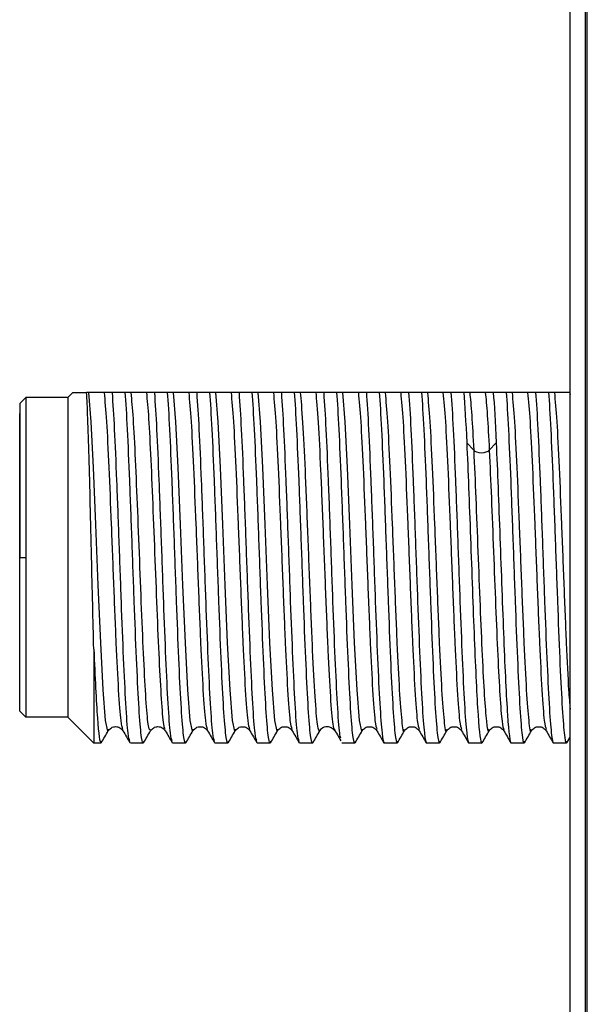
# Model space of a CAD drawing. Header units: millimetres. Extents: x 0 to 420, y 0 to 297.
# Tile 14 of 87: x 55.82 to 60.55, y 150.86 to 159.08. Entities that reach past the tile are written whole.
import ezdxf

# ---------------------------------------------------------------- set-up
doc = ezdxf.new("R2010")
doc.units = ezdxf.units.MM
doc.linetypes.add('SLD-Solido', pattern=[0])

msp = doc.modelspace()

# ---------------------------------------------------------------- linework, layer by layer
at = {"color": 7, "linetype": 'SLD-Solido', "lineweight": 25}
for p, q in [((60.5327, 126.6558), (60.5327, 177.1033)), ((60.5466, 126.2575), (60.5466, 177.0975)), ((60.4035, 126.6568), (60.4035, 176.0068)), ((55.8656, 155.926), (55.8156, 155.876)), ((56.2156, 155.926), (55.8656, 155.926)), ((56.2156, 155.926), (56.2581, 155.9685)), ((56.6956, 155.9685), (56.5882, 155.9685)), ((57.0484, 155.9685), (56.941, 155.9685)), ((57.4012, 155.9685), (57.2938, 155.9685)), ((57.754, 155.9685), (57.6466, 155.9685)), ((58.1067, 155.9685), (57.9993, 155.9685)), ((58.4595, 155.9685), (58.3521, 155.9685)), ((58.8123, 155.9685), (58.7049, 155.9685)), ((59.1651, 155.9685), (59.0577, 155.9685)), ((59.5179, 155.9685), (59.4105, 155.9685)), ((59.8706, 155.9685), (59.7632, 155.9685)), ((60.2234, 155.9685), (60.116, 155.9685)), ((60.4023, 155.9684), (60.4035, 155.9536)), ((59.5996, 155.4874), (59.5418, 155.549)), ((59.7872, 155.549), (59.7295, 155.4874)), ((55.8156, 154.5935), (55.8656, 154.5935)), ((55.8156, 153.311), (55.8656, 153.261)), ((56.2156, 153.261), (55.8656, 153.261)), ((56.2156, 153.261), (56.4331, 153.0435)), ((56.4923, 153.0435), (56.4331, 153.0435)), ((56.4923, 153.0435), (56.4959, 153.0601)), ((56.8451, 153.0435), (56.7377, 153.0435)), ((56.8486, 153.0578), (56.8451, 153.0435)), ((57.1979, 153.0435), (57.0905, 153.0435)), ((57.2015, 153.06), (57.1979, 153.0435)), ((57.5506, 153.0435), (57.4432, 153.0435)), ((57.5543, 153.06), (57.5506, 153.0435)), ((57.9034, 153.0435), (57.796, 153.0435)), ((57.907, 153.0599), (57.9034, 153.0435)), ((58.2562, 153.0435), (58.1488, 153.0435)), ((58.2597, 153.0474), (58.2562, 153.0435)), ((58.609, 153.0435), (58.5016, 153.0435)), ((58.6126, 153.0599), (58.609, 153.0435)), ((58.9618, 153.0435), (58.8544, 153.0435)), ((58.9618, 153.0435), (58.9654, 153.0599)), ((59.3145, 153.0435), (59.2071, 153.0435)), ((59.3145, 153.0435), (59.3182, 153.06)), ((59.6673, 153.0435), (59.5599, 153.0435)), ((59.6673, 153.0435), (59.6706, 153.0583)), ((60.0201, 153.0435), (59.9127, 153.0435)), ((60.0201, 153.0435), (60.0237, 153.06)), ((60.3729, 153.0435), (60.2655, 153.0435)), ((60.3729, 153.0435), (60.3765, 153.06)), ((60.3764, 153.0466), (60.4035, 153.0934))]:
    msp.add_line(p, q, dxfattribs=at)
at = {"color": 7, "linetype": 'SLD-Solido', "lineweight": 25, "flags": 128}
for points in [[(56.2156, 155.926), (56.2156, 155.8968), (56.2156, 155.8108), (56.2156, 155.6715), (56.2156, 155.4851), (56.2156, 155.2597), (56.2156, 155.0052), (56.2156, 154.7327), (56.2156, 154.4542), (56.2156, 154.1817), (56.2156, 153.9272), (56.2156, 153.7018), (56.2156, 153.5154), (56.2156, 153.3762), (56.2156, 153.2901), (56.2156, 153.261)], [(56.5538, 153.1605), (56.5501, 153.1435), (56.5303, 153.2326), (56.5105, 153.4888), (56.4907, 153.8808), (56.4709, 154.3603), (56.4511, 154.8685), (56.4314, 155.3428), (56.4116, 155.7251), (56.3918, 155.9684), (56.3918, 155.9684)], [(57.2594, 153.1604), (57.2556, 153.1435), (57.2358, 153.2325), (57.216, 153.4888), (57.1963, 153.8807), (57.1765, 154.3603), (57.1567, 154.8684), (57.1369, 155.3428), (57.1171, 155.7252), (57.0973, 155.9685), (57.0973, 155.9685)], [(57.6121, 153.1604), (57.6084, 153.1435), (57.5886, 153.2326), (57.5688, 153.4888), (57.549, 153.8808), (57.5292, 154.3603), (57.5095, 154.8684), (57.4897, 155.3428), (57.4699, 155.7251), (57.4501, 155.9684), (57.4501, 155.9684)], [(57.9649, 153.1603), (57.9612, 153.1435), (57.9414, 153.2325), (57.9216, 153.4888), (57.9018, 153.8808), (57.882, 154.3603), (57.8622, 154.8684), (57.8425, 155.3428), (57.8227, 155.7251), (57.8029, 155.9684), (57.8029, 155.9684)], [(58.6704, 153.1603), (58.6667, 153.1435), (58.6469, 153.2326), (58.6271, 153.4888), (58.6074, 153.8808), (58.5876, 154.3603), (58.5678, 154.8684), (58.548, 155.3428), (58.5282, 155.7251), (58.5084, 155.9684), (58.5084, 155.9684)], [(56.4331, 153.8286), (56.4331, 153.658), (56.4331, 153.5037), (56.4331, 153.3682), (56.4331, 153.254), (56.4331, 153.1631), (56.4331, 153.097), (56.4331, 153.0569), (56.4331, 153.0435)]]:
    msp.add_lwpolyline(points, dxfattribs=at)
at = {"color": 7, "linetype": 'SLD-Solido', "lineweight": 25}
for points, knots in [([(55.8656, 155.926), (55.8656, 155.926), (55.8656, 155.8913), (55.8656, 155.7578), (55.8656, 155.659), (55.8656, 155.4123), (55.8656, 155.2645), (55.8656, 154.9422), (55.8656, 154.7679), (55.8656, 154.5935)], [0, 0, 0, 0, 0.25, 0.25, 0.5, 0.5, 0.75, 0.75, 1, 1, 1, 1]), ([(56.2581, 155.9685), (56.2585, 155.9685), (56.2592, 155.9685), (56.2652, 155.9685), (56.2748, 155.9685), (56.2923, 155.9685), (56.3224, 155.9685), (56.3557, 155.9685), (56.3729, 155.9685)], [0, 0, 0, 0, 0.1230761, 0.2472988, 0.3730021, 0.5005086, 0.743339, 1, 1, 1, 1]), ([(56.4147, 154.5935), (56.4077, 154.8936), (56.4008, 155.1888), (56.3868, 155.6737), (56.3798, 155.8625), (56.3729, 155.9684)], [0, 0, 0, 0, 0.5, 0.5, 1, 1, 1, 1]), ([(56.3918, 155.9684), (56.3889, 155.9684), (56.3832, 155.9685), (56.3763, 155.9684), (56.3729, 155.9684)], [0, 0, 0, 0, 0.499204, 1, 1, 1, 1]), ([(56.5217, 155.9683), (56.5186, 155.9683), (56.5125, 155.9684), (56.5008, 155.9684), (56.4887, 155.9684), (56.4773, 155.9684), (56.4664, 155.9684), (56.4542, 155.9684), (56.4415, 155.9684), (56.4311, 155.9684), (56.4226, 155.9684), (56.4153, 155.9684), (56.4069, 155.9684), (56.3983, 155.9684), (56.394, 155.9683), (56.3918, 155.9683)], [0, 0, 0, 0, 0.1251369, 0.2502555, 0.340237, 0.4081225, 0.462214, 0.5000884, 0.5337228, 0.5780011, 0.6390724, 0.689264, 0.7496915, 0.8748055, 1, 1, 1, 1]), ([(56.5882, 155.9683), (56.5875, 155.9683), (56.5859, 155.9684), (56.5828, 155.9683), (56.5774, 155.9683), (56.5668, 155.9683), (56.5466, 155.9683), (56.5316, 155.9684), (56.5217, 155.9684)], [0, 0, 0, 0, 0.031056, 0.06232, 0.124845, 0.249889, 0.49995, 1, 1, 1, 1]), ([(56.6762, 153.1607), (56.6708, 153.1758), (56.6589, 153.2097), (56.6404, 153.469), (56.6206, 153.865), (56.6008, 154.3555), (56.581, 154.8746), (56.5613, 155.3564), (56.5415, 155.7565), (56.5283, 155.8977), (56.5217, 155.9683)], [0, 0, 0, 0, 0.103537, 0.2316, 0.359679, 0.487744, 0.615793, 0.743854, 0.871933, 1, 1, 1, 1]), ([(56.734, 153.0601), (56.729, 153.0745), (56.7178, 153.1067), (56.7003, 153.3546), (56.6816, 153.7372), (56.663, 154.2184), (56.6443, 154.7403), (56.6256, 155.2435), (56.6069, 155.6861), (56.5945, 155.8743), (56.5882, 155.9685)], [0, 0, 0, 0, 0.103037, 0.231174, 0.359312, 0.48745, 0.615587, 0.743725, 0.871862, 1, 1, 1, 1]), ([(56.8451, 153.0435), (56.8389, 153.0435), (56.8326, 153.0723), (56.8202, 153.1846), (56.814, 153.268), (56.8015, 153.4803), (56.7953, 153.6091), (56.7828, 153.8981), (56.7766, 154.0582), (56.7641, 154.3922), (56.7579, 154.566), (56.7455, 154.9083), (56.7392, 155.0768), (56.7268, 155.3899), (56.7205, 155.5346), (56.7081, 155.7842), (56.7019, 155.8891), (56.6956, 155.9685)], [0, 0, 0, 0, 0.125, 0.125, 0.25, 0.25, 0.375, 0.375, 0.5, 0.5, 0.625, 0.625, 0.75, 0.75, 0.875, 0.875, 1, 1, 1, 1]), ([(56.7446, 155.9684), (56.7379, 155.9684), (56.7243, 155.9684), (56.7053, 155.9684), (56.6956, 155.9684)], [0, 0, 0, 0, 0.493822, 1, 1, 1, 1]), ([(56.8745, 155.9684), (56.8714, 155.9684), (56.8652, 155.9684), (56.8527, 155.9683), (56.8383, 155.9682), (56.8238, 155.9682), (56.8082, 155.9683), (56.7933, 155.9682), (56.7824, 155.9681), (56.7713, 155.9682), (56.763, 155.9683), (56.7564, 155.9684), (56.751, 155.9683), (56.7469, 155.9686), (56.7451, 155.9684), (56.7446, 155.9684)], [0, 0, 0, 0, 0.125353, 0.25067, 0.368077, 0.449344, 0.500144, 0.535713, 0.585381, 0.65573, 0.749286, 0.808176, 0.874626, 0.966791, 1, 1, 1, 1]), ([(56.9065, 153.1564), (56.9014, 153.1544), (56.8901, 153.15), (56.8727, 153.3279), (56.8544, 153.6331), (56.8361, 154.0435), (56.8178, 154.5106), (56.7995, 154.9875), (56.7812, 155.42), (56.7629, 155.7758), (56.7507, 155.9042), (56.7446, 155.9684)], [0, 0, 0, 0, 0.096158, 0.209134, 0.322111, 0.435093, 0.54808, 0.661066, 0.774046, 0.887023, 1, 1, 1, 1]), ([(56.941, 155.9684), (56.941, 155.9684), (56.941, 155.9684), (56.9409, 155.9684), (56.9405, 155.9685), (56.9397, 155.9684), (56.9383, 155.9685), (56.9355, 155.9684), (56.9302, 155.9685), (56.9196, 155.9684), (56.8993, 155.9684), (56.8844, 155.9684), (56.8745, 155.9684)], [0, 0, 0, 0, 0.000253, 0.001008, 0.003947, 0.015589, 0.031208, 0.062447, 0.124928, 0.249904, 0.499893, 1, 1, 1, 1]), ([(57.029, 153.1658), (57.0263, 153.1661), (57.0175, 153.1673), (57.0026, 153.3309), (56.9843, 153.6322), (56.966, 154.0438), (56.9477, 154.5106), (56.9294, 154.9875), (56.9111, 155.42), (56.8928, 155.7757), (56.8806, 155.9042), (56.8745, 155.9684)], [0, 0, 0, 0, 0.0522534, 0.1707094, 0.289189, 0.4076673, 0.5261228, 0.6445936, 0.7630779, 0.881538, 1, 1, 1, 1]), ([(57.0869, 153.0598), (57.0818, 153.0742), (57.0706, 153.1064), (57.0531, 153.3546), (57.0344, 153.7372), (57.0157, 154.2184), (56.9971, 154.7403), (56.9784, 155.2435), (56.9597, 155.6861), (56.9472, 155.8743), (56.941, 155.9685)], [0, 0, 0, 0, 0.103434, 0.231515, 0.359596, 0.487677, 0.615757, 0.743838, 0.871919, 1, 1, 1, 1]), ([(57.1979, 153.0435), (57.1916, 153.0435), (57.1854, 153.0723), (57.173, 153.1846), (57.1667, 153.268), (57.1543, 153.4803), (57.148, 153.6091), (57.1356, 153.8981), (57.1294, 154.0582), (57.1169, 154.3922), (57.1107, 154.566), (57.0982, 154.9083), (57.092, 155.0768), (57.0796, 155.3899), (57.0733, 155.5346), (57.0609, 155.7842), (57.0546, 155.8891), (57.0484, 155.9685)], [0, 0, 0, 0, 0.125, 0.125, 0.25, 0.25, 0.375, 0.375, 0.5, 0.5, 0.625, 0.625, 0.75, 0.75, 0.875, 0.875, 1, 1, 1, 1]), ([(57.0973, 155.9685), (57.0941, 155.9685), (57.0875, 155.9684), (57.0758, 155.9684), (57.065, 155.9684), (57.0569, 155.9684), (57.0527, 155.9684), (57.0506, 155.9684), (57.0494, 155.9684), (57.0488, 155.9684), (57.0485, 155.9684), (57.0484, 155.9684), (57.0484, 155.9684)], [0, 0, 0, 0, 0.248572, 0.500062, 0.750058, 0.875055, 0.937554, 0.968803, 0.984428, 0.996052, 0.999003, 1, 1, 1, 1]), ([(57.2273, 155.9685), (57.2237, 155.9684), (57.2174, 155.9684), (57.2056, 155.9685), (57.1943, 155.9684), (57.1829, 155.9684), (57.172, 155.9684), (57.1597, 155.9684), (57.1471, 155.9684), (57.1366, 155.9684), (57.1282, 155.9684), (57.1208, 155.9684), (57.1131, 155.9684), (57.1043, 155.9684), (57.0999, 155.9684), (57.0973, 155.9685)], [0, 0, 0, 0, 0.143352, 0.250283, 0.340267, 0.408159, 0.462247, 0.500118, 0.533743, 0.578019, 0.639096, 0.689283, 0.749724, 0.855902, 1, 1, 1, 1]), ([(57.2938, 155.9684), (57.2934, 155.9684), (57.2926, 155.9684), (57.2911, 155.9684), (57.2883, 155.9684), (57.2829, 155.9684), (57.2724, 155.9684), (57.2521, 155.9684), (57.2372, 155.9684), (57.2273, 155.9685)], [0, 0, 0, 0, 0.015569, 0.031194, 0.062444, 0.124945, 0.249946, 0.49995, 1, 1, 1, 1]), ([(57.3818, 153.1603), (57.3764, 153.1754), (57.3645, 153.2093), (57.3459, 153.469), (57.3262, 153.865), (57.3064, 154.3555), (57.2866, 154.8747), (57.2668, 155.3565), (57.247, 155.7565), (57.2338, 155.8978), (57.2273, 155.9685)], [0, 0, 0, 0, 0.103842, 0.231864, 0.359886, 0.487909, 0.615932, 0.743954, 0.871977, 1, 1, 1, 1]), ([(57.4396, 153.0599), (57.4346, 153.0743), (57.4234, 153.1065), (57.4059, 153.3546), (57.3872, 153.7372), (57.3685, 154.2184), (57.3498, 154.7403), (57.3312, 155.2434), (57.3125, 155.6861), (57.3, 155.8743), (57.2938, 155.9685)], [0, 0, 0, 0, 0.103353, 0.231445, 0.359538, 0.48763, 0.615723, 0.743815, 0.871908, 1, 1, 1, 1]), ([(57.5506, 153.0435), (57.5444, 153.0435), (57.5382, 153.0723), (57.5257, 153.1846), (57.5195, 153.268), (57.5071, 153.4803), (57.5008, 153.6091), (57.4884, 153.8981), (57.4821, 154.0582), (57.4697, 154.3922), (57.4635, 154.566), (57.451, 154.9083), (57.4448, 155.0768), (57.4323, 155.3899), (57.4261, 155.5346), (57.4136, 155.7842), (57.4074, 155.8891), (57.4012, 155.9685)], [0, 0, 0, 0, 0.125, 0.125, 0.25, 0.25, 0.375, 0.375, 0.5, 0.5, 0.625, 0.625, 0.75, 0.75, 0.875, 0.875, 1, 1, 1, 1]), ([(57.4501, 155.9684), (57.4434, 155.9684), (57.4298, 155.9684), (57.4108, 155.9684), (57.4012, 155.9685)], [0, 0, 0, 0, 0.493681, 1, 1, 1, 1]), ([(57.58, 155.9684), (57.577, 155.9684), (57.5708, 155.9684), (57.5591, 155.9684), (57.5471, 155.9684), (57.5357, 155.9684), (57.5248, 155.9684), (57.5125, 155.9684), (57.4999, 155.9684), (57.4894, 155.9684), (57.4809, 155.9684), (57.4736, 155.9684), (57.4652, 155.9684), (57.4566, 155.9684), (57.4523, 155.9684), (57.4501, 155.9684)], [0, 0, 0, 0, 0.125173, 0.250295, 0.340278, 0.408162, 0.462249, 0.500116, 0.533743, 0.578016, 0.639085, 0.689278, 0.749707, 0.874818, 1, 1, 1, 1]), ([(57.6466, 155.9685), (57.6341, 155.9684), (57.6096, 155.9684), (57.5898, 155.9684), (57.58, 155.9684)], [0, 0, 0, 0, 0.506695, 1, 1, 1, 1]), ([(57.7345, 153.1604), (57.7292, 153.1756), (57.7173, 153.2094), (57.6987, 153.469), (57.6789, 153.865), (57.6592, 154.3555), (57.6394, 154.8747), (57.6196, 155.3564), (57.5998, 155.7565), (57.5866, 155.8978), (57.58, 155.9684)], [0, 0, 0, 0, 0.103769, 0.231802, 0.359834, 0.487867, 0.6159, 0.743933, 0.871967, 1, 1, 1, 1]), ([(57.7924, 153.0599), (57.7874, 153.0743), (57.7761, 153.1065), (57.7587, 153.3546), (57.74, 153.7372), (57.7213, 154.2184), (57.7026, 154.7403), (57.6839, 155.2434), (57.6652, 155.6861), (57.6528, 155.8743), (57.6466, 155.9685)], [0, 0, 0, 0, 0.103275, 0.231379, 0.359482, 0.487586, 0.615689, 0.743793, 0.871896, 1, 1, 1, 1]), ([(57.9034, 153.0435), (57.8972, 153.0435), (57.891, 153.0723), (57.8785, 153.1846), (57.8723, 153.268), (57.8598, 153.4803), (57.8536, 153.6091), (57.8412, 153.8981), (57.8349, 154.0582), (57.8225, 154.3922), (57.8162, 154.566), (57.8038, 154.9083), (57.7976, 155.0768), (57.7851, 155.3899), (57.7789, 155.5346), (57.7664, 155.7842), (57.7602, 155.8891), (57.754, 155.9685)], [0, 0, 0, 0, 0.125, 0.125, 0.25, 0.25, 0.375, 0.375, 0.5, 0.5, 0.625, 0.625, 0.75, 0.75, 0.875, 0.875, 1, 1, 1, 1]), ([(57.8029, 155.9684), (57.7996, 155.9684), (57.7931, 155.9684), (57.7812, 155.9685), (57.7684, 155.9682), (57.7586, 155.9683), (57.754, 155.9684)], [0, 0, 0, 0, 0.2485337, 0.5000272, 0.7605237, 1, 1, 1, 1]), ([(57.9328, 155.9684), (57.9297, 155.9684), (57.9236, 155.9685), (57.9119, 155.9684), (57.8999, 155.9684), (57.8885, 155.9684), (57.8775, 155.9684), (57.8653, 155.9685), (57.8526, 155.9684), (57.8422, 155.9684), (57.8337, 155.9685), (57.8264, 155.9684), (57.818, 155.9684), (57.8094, 155.9685), (57.8051, 155.9684), (57.8029, 155.9684)], [0, 0, 0, 0, 0.125177, 0.25029, 0.340271, 0.408157, 0.462247, 0.500117, 0.533747, 0.578023, 0.639095, 0.689287, 0.749715, 0.874817, 1, 1, 1, 1]), ([(57.9993, 155.9684), (57.999, 155.9684), (57.9982, 155.9684), (57.9966, 155.9684), (57.9939, 155.9684), (57.9885, 155.9684), (57.9779, 155.9684), (57.9577, 155.9684), (57.9428, 155.9684), (57.9328, 155.9684)], [0, 0, 0, 0, 0.015581, 0.031206, 0.062456, 0.124959, 0.249966, 0.499982, 1, 1, 1, 1]), ([(58.0873, 153.1605), (58.082, 153.1756), (58.07, 153.2094), (58.0515, 153.469), (58.0317, 153.865), (58.0119, 154.3555), (57.9922, 154.8747), (57.9724, 155.3564), (57.9526, 155.7565), (57.9394, 155.8978), (57.9328, 155.9684)], [0, 0, 0, 0, 0.103639, 0.231692, 0.359743, 0.487795, 0.615847, 0.743898, 0.871949, 1, 1, 1, 1]), ([(58.1452, 153.06), (58.1401, 153.0744), (58.1289, 153.1066), (58.1114, 153.3546), (58.0928, 153.7372), (58.0741, 154.2184), (58.0554, 154.7403), (58.0367, 155.2434), (58.018, 155.6861), (58.0056, 155.8743), (57.9993, 155.9685)], [0, 0, 0, 0, 0.103136, 0.231259, 0.359383, 0.487506, 0.61563, 0.743753, 0.871877, 1, 1, 1, 1]), ([(58.2562, 153.0435), (58.25, 153.0435), (58.2437, 153.0723), (58.2313, 153.1846), (58.2251, 153.268), (58.2126, 153.4803), (58.2064, 153.6091), (58.1939, 153.8981), (58.1877, 154.0582), (58.1752, 154.3922), (58.169, 154.566), (58.1566, 154.9083), (58.1503, 155.0768), (58.1379, 155.3899), (58.1317, 155.5346), (58.1192, 155.7842), (58.113, 155.8891), (58.1067, 155.9685)], [0, 0, 0, 0, 0.125, 0.125, 0.25, 0.25, 0.375, 0.375, 0.5, 0.5, 0.625, 0.625, 0.75, 0.75, 0.875, 0.875, 1, 1, 1, 1]), ([(58.1557, 155.9684), (58.1524, 155.9684), (58.1459, 155.9684), (58.1339, 155.9685), (58.1212, 155.9682), (58.1114, 155.9683), (58.1067, 155.9684)], [0, 0, 0, 0, 0.248719, 0.500084, 0.760551, 1, 1, 1, 1]), ([(58.3185, 153.1482), (58.3117, 153.1341), (58.3049, 153.1519), (58.2913, 153.2493), (58.2846, 153.3288), (58.271, 153.5392), (58.2642, 153.67), (58.2506, 153.966), (58.2439, 154.1311), (58.2303, 154.4743), (58.2235, 154.6523), (58.2099, 154.9981), (58.2032, 155.1659), (58.1896, 155.4693), (58.1828, 155.6051), (58.1692, 155.8268), (58.1625, 155.9128), (58.1557, 155.9684)], [0, 0, 0, 0, 0.125, 0.125, 0.25, 0.25, 0.375, 0.375, 0.5, 0.5, 0.625, 0.625, 0.75, 0.75, 0.875, 0.875, 1, 1, 1, 1]), ([(58.2856, 155.9684), (58.2825, 155.9684), (58.2764, 155.9685), (58.2647, 155.9684), (58.2526, 155.9684), (58.2412, 155.9684), (58.2303, 155.9684), (58.2181, 155.9684), (58.2054, 155.9684), (58.195, 155.9684), (58.1865, 155.9684), (58.1791, 155.9684), (58.1708, 155.9684), (58.1622, 155.9685), (58.1578, 155.9684), (58.1557, 155.9684)], [0, 0, 0, 0, 0.12517, 0.25029, 0.340275, 0.408162, 0.46225, 0.500117, 0.533742, 0.578016, 0.639088, 0.689282, 0.749714, 0.874823, 1, 1, 1, 1]), ([(58.4484, 153.1482), (58.4416, 153.1341), (58.4348, 153.1519), (58.4212, 153.2493), (58.4145, 153.3288), (58.4009, 153.5392), (58.3941, 153.67), (58.3805, 153.966), (58.3738, 154.1311), (58.3602, 154.4743), (58.3534, 154.6523), (58.3398, 154.9981), (58.3331, 155.1659), (58.3195, 155.4693), (58.3127, 155.6051), (58.2992, 155.8268), (58.2924, 155.9128), (58.2856, 155.9684)], [0, 0, 0, 0, 0.125, 0.125, 0.25, 0.25, 0.375, 0.375, 0.5, 0.5, 0.625, 0.625, 0.75, 0.75, 0.875, 0.875, 1, 1, 1, 1]), ([(58.3521, 155.9684), (58.3517, 155.9684), (58.351, 155.9684), (58.3494, 155.9684), (58.3467, 155.9684), (58.3413, 155.9684), (58.3307, 155.9684), (58.3104, 155.9684), (58.2955, 155.9684), (58.2856, 155.9684)], [0, 0, 0, 0, 0.015581, 0.031204, 0.062451, 0.124944, 0.249934, 0.499928, 1, 1, 1, 1]), ([(58.4924, 153.0851), (58.4892, 153.0955), (58.4798, 153.1261), (58.4642, 153.3569), (58.4455, 153.7366), (58.4268, 154.2186), (58.4082, 154.7402), (58.3895, 155.2435), (58.3708, 155.6861), (58.3583, 155.8743), (58.3521, 155.9685)], [0, 0, 0, 0, 0.067874, 0.201034, 0.334195, 0.467356, 0.600517, 0.733678, 0.866839, 1, 1, 1, 1]), ([(58.609, 153.0435), (58.6027, 153.0435), (58.5965, 153.0723), (58.5841, 153.1846), (58.5778, 153.268), (58.5654, 153.4803), (58.5592, 153.6091), (58.5467, 153.8981), (58.5405, 154.0582), (58.528, 154.3922), (58.5218, 154.566), (58.5093, 154.9083), (58.5031, 155.0768), (58.4907, 155.3899), (58.4844, 155.5346), (58.472, 155.7842), (58.4658, 155.8891), (58.4595, 155.9685)], [0, 0, 0, 0, 0.125, 0.125, 0.25, 0.25, 0.375, 0.375, 0.5, 0.5, 0.625, 0.625, 0.75, 0.75, 0.875, 0.875, 1, 1, 1, 1]), ([(58.5084, 155.9684), (58.5017, 155.9684), (58.4882, 155.9684), (58.4692, 155.9684), (58.4595, 155.9685)], [0, 0, 0, 0, 0.493659, 1, 1, 1, 1]), ([(58.6384, 155.9684), (58.6353, 155.9684), (58.6291, 155.9684), (58.6175, 155.9684), (58.6054, 155.9684), (58.594, 155.9684), (58.5831, 155.9684), (58.5708, 155.9684), (58.5582, 155.9684), (58.5477, 155.9684), (58.5393, 155.9684), (58.5319, 155.9684), (58.5235, 155.9684), (58.515, 155.9684), (58.5106, 155.9684), (58.5085, 155.9684)], [0, 0, 0, 0, 0.125176, 0.250297, 0.340278, 0.408161, 0.462248, 0.500116, 0.533744, 0.578018, 0.639087, 0.689278, 0.749706, 0.874815, 1, 1, 1, 1]), ([(58.7049, 155.9685), (58.6925, 155.9684), (58.6679, 155.9684), (58.6481, 155.9684), (58.6384, 155.9684)], [0, 0, 0, 0, 0.506713, 1, 1, 1, 1]), ([(58.6384, 155.9684), (58.645, 155.8978), (58.6582, 155.7565), (58.6779, 155.3564), (58.6977, 154.8747), (58.7175, 154.3555), (58.7373, 153.865), (58.7571, 153.469), (58.7756, 153.2094), (58.7875, 153.1756), (58.7929, 153.1604)], [0, 0, 0, 0, 0.128044, 0.256089, 0.384133, 0.512177, 0.640221, 0.768266, 0.89631, 1, 1, 1, 1]), ([(58.7049, 155.9685), (58.7111, 155.8891), (58.7174, 155.7842), (58.7298, 155.5346), (58.736, 155.3899), (58.7485, 155.0768), (58.7547, 154.9083), (58.7672, 154.566), (58.7734, 154.3922), (58.7859, 154.0582), (58.7921, 153.8981), (58.8045, 153.6091), (58.8108, 153.4803), (58.8232, 153.268), (58.8294, 153.1846), (58.8419, 153.0723), (58.8481, 153.0435), (58.8544, 153.0435)], [0, 0, 0, 0, 0.125, 0.125, 0.25, 0.25, 0.375, 0.375, 0.5, 0.5, 0.625, 0.625, 0.75, 0.75, 0.875, 0.875, 1, 1, 1, 1]), ([(58.8612, 155.9685), (58.858, 155.9684), (58.8514, 155.9684), (58.8397, 155.9684), (58.8289, 155.9684), (58.8208, 155.9684), (58.8166, 155.9684), (58.8144, 155.9684), (58.8132, 155.9684), (58.8126, 155.9684), (58.8123, 155.9684)], [0, 0, 0, 0, 0.248555, 0.50004, 0.750047, 0.875052, 0.937554, 0.968804, 0.98443, 1, 1, 1, 1]), ([(58.8123, 155.9684), (58.8185, 155.8891), (58.8248, 155.7841), (58.8372, 155.5345), (58.8434, 155.3899), (58.8559, 155.0767), (58.8621, 154.9083), (58.8746, 154.566), (58.8808, 154.3922), (58.8933, 154.0582), (58.8995, 153.8981), (58.9119, 153.6092), (58.9182, 153.4803), (58.9306, 153.2681), (58.9368, 153.1846), (58.9493, 153.0724), (58.9555, 153.0434), (58.9618, 153.0435)], [0, 0, 0, 0, 0.125, 0.125, 0.25, 0.25, 0.375, 0.375, 0.5, 0.5, 0.625, 0.625, 0.75, 0.75, 0.875, 0.875, 1, 1, 1, 1]), ([(58.9911, 155.9684), (58.9875, 155.9684), (58.9813, 155.9684), (58.9694, 155.9685), (58.9582, 155.9684), (58.9468, 155.9684), (58.9359, 155.9684), (58.9237, 155.9685), (58.911, 155.9684), (58.9005, 155.9684), (58.8921, 155.9685), (58.8847, 155.9684), (58.877, 155.9685), (58.8682, 155.9684), (58.8638, 155.9684), (58.8612, 155.9684)], [0, 0, 0, 0, 0.143981, 0.250247, 0.340114, 0.407836, 0.461917, 0.500089, 0.533476, 0.577763, 0.639194, 0.689424, 0.749762, 0.855549, 1, 1, 1, 1]), ([(58.8612, 155.9685), (58.8678, 155.8978), (58.881, 155.7565), (58.9008, 155.3564), (58.9206, 154.8748), (58.9404, 154.3551), (58.9601, 153.8666), (58.9799, 153.463), (58.9997, 153.2139), (59.0141, 153.1136), (59.022, 153.1539), (59.0232, 153.1603)], [0, 0, 0, 0, 0.122108, 0.244216, 0.366324, 0.488432, 0.610541, 0.73265, 0.854758, 0.976867, 1, 1, 1, 1]), ([(59.0577, 155.9684), (59.0573, 155.9684), (59.0565, 155.9684), (59.0549, 155.9684), (59.0522, 155.9684), (59.0468, 155.9684), (59.0363, 155.9684), (59.016, 155.9684), (59.0011, 155.9684), (58.9911, 155.9685)], [0, 0, 0, 0, 0.015569, 0.031195, 0.062446, 0.12495, 0.249958, 0.499972, 1, 1, 1, 1]), ([(58.9911, 155.9685), (58.9977, 155.8978), (59.0109, 155.7565), (59.0307, 155.3565), (59.0505, 154.8747), (59.0703, 154.3555), (59.09, 153.865), (59.1098, 153.469), (59.1284, 153.2094), (59.1403, 153.1755), (59.1456, 153.1604)], [0, 0, 0, 0, 0.128038, 0.256077, 0.384116, 0.512155, 0.640195, 0.768234, 0.896273, 1, 1, 1, 1]), ([(59.0577, 155.9685), (59.0639, 155.8891), (59.0701, 155.7842), (59.0826, 155.5346), (59.0888, 155.3899), (59.1013, 155.0768), (59.1075, 154.9083), (59.1199, 154.566), (59.1262, 154.3922), (59.1386, 154.0582), (59.1449, 153.8981), (59.1573, 153.6091), (59.1635, 153.4803), (59.176, 153.268), (59.1822, 153.1846), (59.1947, 153.0723), (59.2009, 153.0435), (59.2071, 153.0435)], [0, 0, 0, 0, 0.125, 0.125, 0.25, 0.25, 0.375, 0.375, 0.5, 0.5, 0.625, 0.625, 0.75, 0.75, 0.875, 0.875, 1, 1, 1, 1]), ([(59.214, 155.9684), (59.2107, 155.9684), (59.2042, 155.9684), (59.1923, 155.9685), (59.1795, 155.9682), (59.1698, 155.9684), (59.1651, 155.9684)], [0, 0, 0, 0, 0.248692, 0.50009, 0.760599, 1, 1, 1, 1]), ([(59.1651, 155.9684), (59.1713, 155.889), (59.1775, 155.7842), (59.19, 155.5345), (59.1962, 155.3899), (59.2087, 155.0768), (59.2149, 154.9083), (59.2274, 154.566), (59.2336, 154.3922), (59.246, 154.0582), (59.2523, 153.8981), (59.2647, 153.6091), (59.2709, 153.4804), (59.2834, 153.268), (59.2896, 153.1847), (59.3021, 153.0723), (59.3083, 153.0436), (59.3145, 153.0435)], [0, 0, 0, 0, 0.125, 0.125, 0.25, 0.25, 0.375, 0.375, 0.5, 0.5, 0.625, 0.625, 0.75, 0.75, 0.875, 0.875, 1, 1, 1, 1]), ([(59.3439, 155.9684), (59.3408, 155.9684), (59.3347, 155.9684), (59.323, 155.9684), (59.311, 155.9684), (59.2996, 155.9684), (59.2887, 155.9684), (59.2764, 155.9684), (59.2637, 155.9683), (59.2533, 155.9684), (59.2448, 155.9684), (59.2375, 155.9684), (59.2291, 155.9684), (59.2205, 155.9684), (59.2162, 155.9684), (59.214, 155.9684)], [0, 0, 0, 0, 0.125171, 0.250293, 0.340277, 0.408163, 0.46225, 0.500116, 0.533742, 0.578015, 0.639086, 0.689279, 0.74971, 0.874821, 1, 1, 1, 1]), ([(59.214, 155.9684), (59.2206, 155.8978), (59.2338, 155.7565), (59.2536, 155.3564), (59.2734, 154.8748), (59.2931, 154.3551), (59.3129, 153.8666), (59.3327, 153.4631), (59.3525, 153.214), (59.3669, 153.1136), (59.3748, 153.154), (59.376, 153.1605)], [0, 0, 0, 0, 0.122095, 0.24419, 0.366284, 0.488378, 0.610472, 0.732566, 0.85466, 0.976754, 1, 1, 1, 1]), ([(59.4105, 155.9684), (59.4105, 155.9684), (59.4105, 155.9684), (59.4104, 155.9684), (59.4103, 155.9685), (59.4099, 155.9684), (59.4092, 155.9685), (59.4077, 155.9684), (59.405, 155.9685), (59.3996, 155.9684), (59.3891, 155.9685), (59.3688, 155.9684), (59.3539, 155.9684), (59.3439, 155.9684)], [0, 0, 0, 0, 0.000055, 0.000246, 0.000987, 0.003919, 0.015605, 0.031226, 0.062468, 0.124954, 0.249935, 0.499925, 1, 1, 1, 1]), ([(59.3439, 155.9684), (59.3505, 155.8978), (59.3637, 155.7565), (59.3835, 155.3564), (59.4033, 154.8747), (59.4231, 154.3555), (59.4428, 153.865), (59.4626, 153.469), (59.4812, 153.2093), (59.4931, 153.1755), (59.4984, 153.1603)], [0, 0, 0, 0, 0.128024, 0.256047, 0.384071, 0.512094, 0.640117, 0.76814, 0.896163, 1, 1, 1, 1]), ([(59.4105, 155.9685), (59.4167, 155.8891), (59.4229, 155.7842), (59.4354, 155.5346), (59.4416, 155.3899), (59.454, 155.0768), (59.4603, 154.9083), (59.4727, 154.566), (59.479, 154.3922), (59.4914, 154.0582), (59.4976, 153.8981), (59.5101, 153.6091), (59.5163, 153.4803), (59.5288, 153.268), (59.535, 153.1846), (59.5475, 153.0723), (59.5537, 153.0435), (59.5599, 153.0435)], [0, 0, 0, 0, 0.125, 0.125, 0.25, 0.25, 0.375, 0.375, 0.5, 0.5, 0.625, 0.625, 0.75, 0.75, 0.875, 0.875, 1, 1, 1, 1]), ([(59.5668, 155.9684), (59.5635, 155.9684), (59.557, 155.9684), (59.5451, 155.9684), (59.5342, 155.9683), (59.526, 155.9682), (59.5219, 155.9683), (59.5199, 155.9684), (59.5189, 155.9684), (59.5183, 155.9684), (59.518, 155.9684), (59.5179, 155.9684)], [0, 0, 0, 0, 0.248522, 0.500031, 0.760537, 0.882928, 0.942139, 0.971248, 0.985677, 0.992861, 1, 1, 1, 1]), ([(59.6967, 155.9684), (59.6936, 155.9684), (59.6875, 155.9684), (59.6758, 155.9684), (59.6637, 155.9684), (59.6523, 155.9684), (59.6414, 155.9684), (59.6292, 155.9685), (59.6165, 155.9684), (59.6061, 155.9684), (59.5976, 155.9684), (59.5903, 155.9684), (59.5819, 155.9684), (59.5733, 155.9685), (59.569, 155.9684), (59.5668, 155.9684)], [0, 0, 0, 0, 0.125177, 0.250294, 0.340275, 0.408159, 0.462247, 0.500117, 0.533746, 0.578021, 0.639091, 0.689282, 0.749709, 0.874815, 1, 1, 1, 1]), ([(59.7632, 155.9684), (59.7632, 155.9684), (59.7632, 155.9684), (59.7631, 155.9684), (59.7627, 155.9685), (59.762, 155.9684), (59.7605, 155.9684), (59.7578, 155.9684), (59.7524, 155.9684), (59.7418, 155.9684), (59.7215, 155.9684), (59.7066, 155.9684), (59.6967, 155.9684)], [0, 0, 0, 0, 0.000242, 0.000985, 0.003918, 0.0156, 0.031223, 0.06247, 0.124966, 0.249965, 0.499977, 1, 1, 1, 1]), ([(59.9196, 155.9685), (59.9163, 155.9685), (59.9097, 155.9684), (59.898, 155.9684), (59.8872, 155.9684), (59.8791, 155.9684), (59.8749, 155.9684), (59.8728, 155.9684), (59.8717, 155.9684), (59.871, 155.9684), (59.8707, 155.9684), (59.8706, 155.9684)], [0, 0, 0, 0, 0.248575, 0.500065, 0.75006, 0.875057, 0.937556, 0.968804, 0.984429, 0.994077, 1, 1, 1, 1]), ([(59.8706, 155.9684), (59.8769, 155.889), (59.8831, 155.7842), (59.8955, 155.5345), (59.9018, 155.3899), (59.9142, 155.0767), (59.9205, 154.9083), (59.9329, 154.566), (59.9391, 154.3922), (59.9516, 154.0582), (59.9578, 153.8981), (59.9703, 153.6092), (59.9765, 153.4803), (59.989, 153.2681), (59.9952, 153.1846), (60.0076, 153.0723), (60.0139, 153.0435), (60.0201, 153.0435)], [0, 0, 0, 0, 0.125, 0.125, 0.25, 0.25, 0.375, 0.375, 0.5, 0.5, 0.625, 0.625, 0.75, 0.75, 0.875, 0.875, 1, 1, 1, 1]), ([(60.0495, 155.9685), (60.0459, 155.9684), (60.0397, 155.9684), (60.0278, 155.9685), (60.0165, 155.9684), (60.0051, 155.9684), (59.9942, 155.9684), (59.982, 155.9684), (59.9693, 155.9684), (59.9588, 155.9684), (59.9504, 155.9684), (59.943, 155.9684), (59.9353, 155.9684), (59.9266, 155.9684), (59.9221, 155.9684), (59.9196, 155.9685)], [0, 0, 0, 0, 0.143359, 0.250283, 0.340267, 0.40816, 0.462247, 0.500118, 0.533743, 0.578019, 0.639096, 0.689283, 0.749724, 0.855897, 1, 1, 1, 1]), ([(59.9196, 155.9685), (59.9262, 155.8978), (59.9394, 155.7565), (59.9591, 155.3564), (59.9789, 154.8748), (59.9987, 154.3551), (60.0185, 153.8666), (60.0383, 153.4631), (60.058, 153.2139), (60.0725, 153.1136), (60.0803, 153.154), (60.0816, 153.1604)], [0, 0, 0, 0, 0.122093, 0.244186, 0.366279, 0.488372, 0.610465, 0.732557, 0.85465, 0.976742, 1, 1, 1, 1]), ([(60.116, 155.9684), (60.1159, 155.9684), (60.1155, 155.9684), (60.1147, 155.9684), (60.1133, 155.9684), (60.1106, 155.9684), (60.1052, 155.9684), (60.0946, 155.9684), (60.0743, 155.9684), (60.0594, 155.9684), (60.0495, 155.9685)], [0, 0, 0, 0, 0.005908, 0.01557, 0.031195, 0.062445, 0.124945, 0.249945, 0.499948, 1, 1, 1, 1]), ([(60.0495, 155.9685), (60.0561, 155.8978), (60.0693, 155.7565), (60.089, 155.3565), (60.1088, 154.8747), (60.1286, 154.3555), (60.1484, 153.865), (60.1682, 153.469), (60.1867, 153.2093), (60.1986, 153.1754), (60.204, 153.1603)], [0, 0, 0, 0, 0.128022, 0.256044, 0.384066, 0.512088, 0.64011, 0.768132, 0.896153, 1, 1, 1, 1]), ([(60.116, 155.9685), (60.1222, 155.8891), (60.1285, 155.7842), (60.1409, 155.5346), (60.1471, 155.3899), (60.1596, 155.0768), (60.1658, 154.9083), (60.1783, 154.566), (60.1845, 154.3922), (60.197, 154.0582), (60.2032, 153.8981), (60.2156, 153.6091), (60.2219, 153.4803), (60.2343, 153.268), (60.2406, 153.1846), (60.253, 153.0723), (60.2592, 153.0435), (60.2655, 153.0435)], [0, 0, 0, 0, 0.125, 0.125, 0.25, 0.25, 0.375, 0.375, 0.5, 0.5, 0.625, 0.625, 0.75, 0.75, 0.875, 0.875, 1, 1, 1, 1]), ([(60.2723, 155.9684), (60.2656, 155.9684), (60.2521, 155.9684), (60.233, 155.9684), (60.2234, 155.9685)], [0, 0, 0, 0, 0.493669, 1, 1, 1, 1]), ([(60.2234, 155.9685), (60.2296, 155.8891), (60.2359, 155.7842), (60.2483, 155.5346), (60.2546, 155.3899), (60.267, 155.0768), (60.2732, 154.9083), (60.2857, 154.566), (60.2919, 154.3922), (60.3044, 154.0582), (60.3106, 153.8982), (60.323, 153.6091), (60.3293, 153.4804), (60.3417, 153.268), (60.348, 153.1847), (60.3604, 153.0724), (60.3666, 153.0435), (60.3729, 153.0435)], [0, 0, 0, 0, 0.125, 0.125, 0.25, 0.25, 0.375, 0.375, 0.5, 0.5, 0.625, 0.625, 0.75, 0.75, 0.875, 0.875, 1, 1, 1, 1]), ([(60.4023, 155.9684), (60.3992, 155.9684), (60.393, 155.9684), (60.3813, 155.9684), (60.3693, 155.9684), (60.3579, 155.9684), (60.347, 155.9684), (60.3347, 155.9684), (60.3221, 155.9684), (60.3116, 155.9684), (60.3032, 155.9684), (60.2958, 155.9684), (60.2874, 155.9684), (60.2788, 155.9684), (60.2745, 155.9684), (60.2723, 155.9684)], [0, 0, 0, 0, 0.1251733, 0.2502953, 0.3402782, 0.4081624, 0.4622492, 0.5001161, 0.5337426, 0.5780158, 0.6390855, 0.6892778, 0.7497072, 0.8748181, 1, 1, 1, 1]), ([(60.2723, 155.9684), (60.2789, 155.8978), (60.2921, 155.7565), (60.3119, 155.3563), (60.3317, 154.875), (60.3515, 154.3542), (60.3713, 153.87), (60.3886, 153.5024), (60.3993, 153.3764), (60.4035, 153.3278)], [0, 0, 0, 0, 0.150867, 0.301735, 0.452602, 0.603469, 0.754336, 0.905203, 1, 1, 1, 1]), ([(55.8156, 155.876), (55.8156, 155.876), (55.8156, 155.8426), (55.8156, 155.7141), (55.8156, 155.619), (55.8156, 155.3816), (55.8156, 155.2394), (55.8156, 154.9292), (55.8156, 154.7613), (55.8156, 154.5935)], [0, 0, 0, 0, 0.25, 0.25, 0.5, 0.5, 0.75, 0.75, 1, 1, 1, 1]), ([(55.8156, 154.5935), (55.8156, 154.6196), (55.8156, 154.6718), (55.8156, 154.7501), (55.8156, 154.8406), (55.8156, 154.9424), (55.8156, 155.0904), (55.8156, 155.2643), (55.8156, 155.4475), (55.8156, 155.5975), (55.8156, 155.6906), (55.8156, 155.7436), (55.8156, 155.772), (55.8156, 155.7901), (55.8156, 155.7923), (55.8156, 155.7935)], [0, 0, 0, 0, 0.041594, 0.083257, 0.125167, 0.187706, 0.250172, 0.375087, 0.500013, 0.624929, 0.749855, 0.812121, 0.874923, 0.937516, 1, 1, 1, 1]), ([(59.5418, 155.549), (59.5523, 155.3217), (59.5627, 155.0438), (59.5836, 154.4696), (59.5941, 154.1742), (59.615, 153.6552), (59.6255, 153.4324), (59.6464, 153.1261), (59.6569, 153.0434), (59.6673, 153.0435)], [0, 0, 0, 0, 0.25, 0.25, 0.5, 0.5, 0.75, 0.75, 1, 1, 1, 1]), ([(59.7872, 155.549), (59.7976, 155.3217), (59.8081, 155.0438), (59.829, 154.4696), (59.8395, 154.1743), (59.8604, 153.6552), (59.8709, 153.4323), (59.8918, 153.1262), (59.9022, 153.0435), (59.9127, 153.0435)], [0, 0, 0, 0, 0.25, 0.25, 0.5, 0.5, 0.75, 0.75, 1, 1, 1, 1]), ([(59.5996, 155.4874), (59.6055, 155.3585), (59.6173, 155.1008), (59.635, 154.6404), (59.6528, 154.1816), (59.6705, 153.7625), (59.6882, 153.4232), (59.706, 153.2105), (59.7194, 153.1222), (59.7269, 153.1536), (59.7284, 153.1602)], [0, 0, 0, 0, 0.137604, 0.275205, 0.412804, 0.550401, 0.687997, 0.825594, 0.963193, 1, 1, 1, 1]), ([(59.7295, 155.4874), (59.7354, 155.3585), (59.7472, 155.1009), (59.7649, 154.6404), (59.7827, 154.1819), (59.8004, 153.7614), (59.8181, 153.4274), (59.8352, 153.2042), (59.8463, 153.1698), (59.8515, 153.1537)], [0, 0, 0, 0, 0.145317, 0.29063, 0.435941, 0.581249, 0.726557, 0.871866, 1, 1, 1, 1]), ([(55.8156, 153.311), (55.8156, 153.3112), (55.8156, 153.3118), (55.8156, 153.3166), (55.8156, 153.3244), (55.8156, 153.3388), (55.8156, 153.3643), (55.8156, 153.4207), (55.8156, 153.5204), (55.8156, 153.6807), (55.8156, 153.8764), (55.8156, 154.0623), (55.8156, 154.2203), (55.8156, 154.3425), (55.8156, 154.4674), (55.8156, 154.5514), (55.8156, 154.5935)], [0, 0, 0, 0, 0.031126, 0.062301, 0.093601, 0.125103, 0.18769, 0.250176, 0.375089, 0.500012, 0.624892, 0.749849, 0.812184, 0.874756, 0.937361, 1, 1, 1, 1]), ([(55.8156, 153.3935), (55.8156, 153.3939), (55.8156, 153.3949), (55.8156, 153.403), (55.8156, 153.4179), (55.8156, 153.4434), (55.8156, 153.4962), (55.8156, 153.5895), (55.8156, 153.7394), (55.8156, 153.9225), (55.8156, 154.0965), (55.8156, 154.2443), (55.8156, 154.3587), (55.8156, 154.4755), (55.8156, 154.5541), (55.8156, 154.5935)], [0, 0, 0, 0, 0.04149, 0.083128, 0.125094, 0.187686, 0.250169, 0.375082, 0.500007, 0.624886, 0.749846, 0.812168, 0.874743, 0.937354, 1, 1, 1, 1]), ([(55.8656, 154.5935), (55.8656, 154.419), (55.8656, 154.2447), (55.8656, 153.9224), (55.8656, 153.7746), (55.8656, 153.5279), (55.8656, 153.4291), (55.8656, 153.2956), (55.8656, 153.261), (55.8656, 153.261)], [0, 0, 0, 0, 0.25, 0.25, 0.5, 0.5, 0.75, 0.75, 1, 1, 1, 1]), ([(56.4331, 153.8286), (56.443, 153.5917), (56.4528, 153.3913), (56.4726, 153.117), (56.4824, 153.0436), (56.4923, 153.0435)], [0, 0, 0, 0, 0.5, 0.5, 1, 1, 1, 1]), ([(56.4955, 153.046), (56.5053, 153.0629), (56.5249, 153.0968), (56.5445, 153.1306), (56.5543, 153.1475)], [0, 0, 0, 0, 0.500027, 1, 1, 1, 1]), ([(56.5538, 153.1469), (56.5616, 153.1562), (56.5769, 153.1745), (56.615, 153.1844), (56.653, 153.1745), (56.6684, 153.1562), (56.6761, 153.1469)], [0, 0, 0, 0, 0.251832, 0.49996, 0.748112, 1, 1, 1, 1]), ([(56.6761, 153.1469), (56.6858, 153.1302), (56.7051, 153.0968), (56.7244, 153.0634), (56.7341, 153.0467)], [0, 0, 0, 0, 0.499974, 1, 1, 1, 1]), ([(56.8485, 153.0464), (56.8582, 153.0631), (56.8775, 153.0965), (56.8969, 153.1299), (56.9065, 153.1466)], [0, 0, 0, 0, 0.5000266, 1, 1, 1, 1]), ([(56.9066, 153.1467), (56.9143, 153.156), (56.9297, 153.1744), (56.9677, 153.1843), (57.0058, 153.1745), (57.0212, 153.1562), (57.0289, 153.1469)], [0, 0, 0, 0, 0.2518706, 0.5000524, 0.7481963, 1, 1, 1, 1]), ([(57.0289, 153.1469), (57.0386, 153.1302), (57.0579, 153.0968), (57.0773, 153.0634), (57.0869, 153.0467)], [0, 0, 0, 0, 0.499975, 1, 1, 1, 1]), ([(57.2015, 153.0466), (57.2111, 153.0633), (57.2304, 153.0967), (57.2498, 153.1301), (57.2594, 153.1468)], [0, 0, 0, 0, 0.500027, 1, 1, 1, 1]), ([(57.2594, 153.1467), (57.2671, 153.156), (57.2825, 153.1744), (57.3206, 153.1842), (57.3586, 153.1744), (57.374, 153.156), (57.3817, 153.1468)], [0, 0, 0, 0, 0.251842, 0.500012, 0.748169, 1, 1, 1, 1]), ([(57.3817, 153.1468), (57.3914, 153.1301), (57.4107, 153.0967), (57.43, 153.0633), (57.4397, 153.0466)], [0, 0, 0, 0, 0.499973, 1, 1, 1, 1]), ([(57.5542, 153.0466), (57.5639, 153.0633), (57.5832, 153.0968), (57.6025, 153.1302), (57.6122, 153.1469)], [0, 0, 0, 0, 0.500026, 1, 1, 1, 1]), ([(57.6121, 153.1468), (57.6199, 153.156), (57.6353, 153.1744), (57.6733, 153.1843), (57.7114, 153.1744), (57.7268, 153.156), (57.7345, 153.1468)], [0, 0, 0, 0, 0.251854, 0.500004, 0.74815, 1, 1, 1, 1]), ([(57.7345, 153.1469), (57.7441, 153.1302), (57.7635, 153.0968), (57.7828, 153.0633), (57.7924, 153.0466)], [0, 0, 0, 0, 0.499974, 1, 1, 1, 1]), ([(57.907, 153.0466), (57.9166, 153.0633), (57.936, 153.0967), (57.9553, 153.1301), (57.965, 153.1468)], [0, 0, 0, 0, 0.500027, 1, 1, 1, 1]), ([(57.9649, 153.1468), (57.9727, 153.156), (57.988, 153.1744), (58.0261, 153.1842), (58.0642, 153.1744), (58.0795, 153.156), (58.0873, 153.1467)], [0, 0, 0, 0, 0.251829, 0.499982, 0.748151, 1, 1, 1, 1]), ([(58.0872, 153.1468), (58.0969, 153.1301), (58.1162, 153.0967), (58.1355, 153.0633), (58.1452, 153.0466)], [0, 0, 0, 0, 0.4999736, 1, 1, 1, 1]), ([(58.2597, 153.0465), (58.2694, 153.0632), (58.2887, 153.0966), (58.308, 153.13), (58.3177, 153.1467)], [0, 0, 0, 0, 0.5000252, 1, 1, 1, 1]), ([(58.3129, 153.1438), (58.3165, 153.1492), (58.3236, 153.1601), (58.3393, 153.1723), (58.3569, 153.1804), (58.376, 153.1837), (58.3951, 153.1816), (58.4128, 153.1746), (58.4285, 153.1636), (58.4356, 153.1535), (58.4392, 153.1485)], [0, 0, 0, 0, 0.125937, 0.251392, 0.376177, 0.500024, 0.623868, 0.748643, 0.874083, 1, 1, 1, 1]), ([(58.3435, 153.1734), (58.339, 153.1703), (58.3289, 153.1636), (58.3222, 153.1536), (58.3185, 153.1482)], [0, 0, 0, 0, 0.455523, 1, 1, 1, 1]), ([(58.4346, 153.1631), (58.4442, 153.1466), (58.4635, 153.1135), (58.4828, 153.0805), (58.4924, 153.0639)], [0, 0, 0, 0, 0.4999946, 1, 1, 1, 1]), ([(58.6125, 153.0466), (58.6222, 153.0633), (58.6415, 153.0967), (58.6609, 153.1301), (58.6705, 153.1468)], [0, 0, 0, 0, 0.500027, 1, 1, 1, 1]), ([(58.6705, 153.1468), (58.6782, 153.156), (58.6936, 153.1744), (58.7317, 153.1843), (58.7697, 153.1744), (58.7851, 153.156), (58.7928, 153.1468)], [0, 0, 0, 0, 0.251842, 0.499986, 0.74814, 1, 1, 1, 1]), ([(58.7928, 153.1469), (58.8025, 153.1302), (58.8218, 153.0968), (58.8411, 153.0633), (58.8508, 153.0466)], [0, 0, 0, 0, 0.499974, 1, 1, 1, 1]), ([(58.9653, 153.0466), (58.975, 153.0633), (58.9943, 153.0967), (59.0136, 153.1301), (59.0233, 153.1468)], [0, 0, 0, 0, 0.500027, 1, 1, 1, 1]), ([(59.0233, 153.1467), (59.031, 153.156), (59.0464, 153.1744), (59.0844, 153.1842), (59.1225, 153.1744), (59.1379, 153.156), (59.1456, 153.1467)], [0, 0, 0, 0, 0.251834, 0.499997, 0.748164, 1, 1, 1, 1]), ([(59.1456, 153.1468), (59.1552, 153.1301), (59.1746, 153.0967), (59.1939, 153.0633), (59.2036, 153.0466)], [0, 0, 0, 0, 0.499973, 1, 1, 1, 1]), ([(59.3181, 153.0466), (59.3278, 153.0633), (59.3471, 153.0967), (59.3664, 153.1302), (59.3761, 153.1469)], [0, 0, 0, 0, 0.500026, 1, 1, 1, 1]), ([(59.376, 153.1468), (59.3838, 153.156), (59.3991, 153.1744), (59.4372, 153.1843), (59.4753, 153.1744), (59.4907, 153.156), (59.4984, 153.1468)], [0, 0, 0, 0, 0.2518619, 0.5000183, 0.7481619, 1, 1, 1, 1]), ([(59.4984, 153.1468), (59.508, 153.1301), (59.5274, 153.0967), (59.5467, 153.0633), (59.5563, 153.0466)], [0, 0, 0, 0, 0.499973, 1, 1, 1, 1]), ([(59.6705, 153.046), (59.6802, 153.0627), (59.6995, 153.0961), (59.7188, 153.1295), (59.7285, 153.1462)], [0, 0, 0, 0, 0.500024, 1, 1, 1, 1]), ([(59.7288, 153.1468), (59.7366, 153.156), (59.7519, 153.1744), (59.79, 153.1843), (59.828, 153.1744), (59.8434, 153.1561), (59.8511, 153.1468)], [0, 0, 0, 0, 0.251835, 0.499977, 0.748136, 1, 1, 1, 1]), ([(59.8514, 153.1463), (59.8611, 153.1296), (59.8804, 153.0962), (59.8997, 153.0628), (59.9094, 153.0461)], [0, 0, 0, 0, 0.499977, 1, 1, 1, 1]), ([(60.0237, 153.0466), (60.0333, 153.0633), (60.0527, 153.0967), (60.072, 153.1301), (60.0817, 153.1468)], [0, 0, 0, 0, 0.500027, 1, 1, 1, 1]), ([(60.0816, 153.1467), (60.0893, 153.156), (60.1047, 153.1744), (60.1428, 153.1842), (60.1809, 153.1744), (60.1962, 153.156), (60.204, 153.1468)], [0, 0, 0, 0, 0.251843, 0.5000129, 0.7481695, 1, 1, 1, 1]), ([(60.2039, 153.1468), (60.2136, 153.1301), (60.2329, 153.0967), (60.2522, 153.0633), (60.2619, 153.0466)], [0, 0, 0, 0, 0.499973, 1, 1, 1, 1])]:
    msp.add_open_spline(points, degree=3, knots=knots, dxfattribs=at)
for points in [[(59.5179, 155.9684), (59.5258, 155.8667), (59.5338, 155.7226), (59.5418, 155.549)], [(59.5668, 155.9684), (59.5777, 155.8788), (59.5886, 155.7094), (59.5996, 155.4874)], [(59.6967, 155.9684), (59.7076, 155.8788), (59.7185, 155.7094), (59.7295, 155.4874)], [(59.7632, 155.9685), (59.7712, 155.8667), (59.7792, 155.7226), (59.7872, 155.549)], [(59.7295, 155.4874), (59.7164, 155.4734), (59.6645, 155.4551), (59.6126, 155.4734), (59.5996, 155.4874)], [(56.4331, 153.8286), (56.427, 154.0635), (56.4208, 154.33), (56.4147, 154.5935)]]:
    msp.add_open_spline(points, degree=3, dxfattribs=at)

doc.saveas('drawing.dxf')
